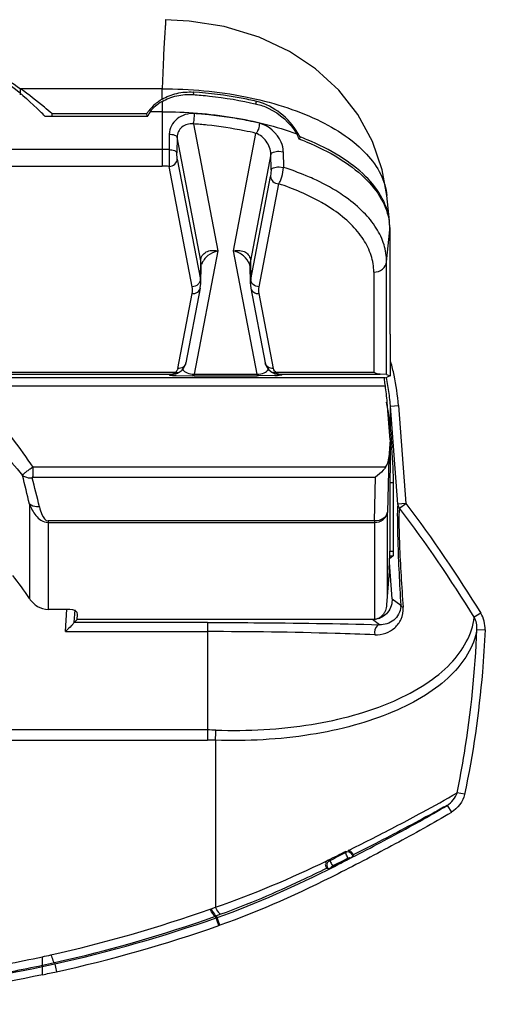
# Model space of a CAD drawing. Header units: inches. Extents: x 0 to 17, y 0 to 11.
# Tile 22 of 104: x 3.521 to 3.748, y 6.978 to 7.457. Entities that reach past the tile are written whole.
import ezdxf

# ---------------------------------------------------------------- set-up
doc = ezdxf.new("R2010")
doc.units = ezdxf.units.IN
doc.header["$LTSCALE"] = 0.935
doc.header["$MEASUREMENT"] = 0
doc.layers.add('1', color=7, linetype='CONTINUOUS')
doc.layers.add('2', color=7, linetype='CONTINUOUS')

msp = doc.modelspace()

# ---------------------------------------------------------------- linework, layer by layer
at = {"layer": '1', "color": 7, "linetype": 'Continuous'}
for p, q in [((3.5913530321, 7.438831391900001), (3.5906846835, 7.4233671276)), ((3.521909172, 7.420354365), (3.521909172, 7.423366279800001)), ((3.5906846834, 7.4233671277), (3.5219100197, 7.4233671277)), ((3.5906846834, 7.4182285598), (3.5906846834, 7.4233671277)), ((3.605822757, 7.421730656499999), (3.6060468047, 7.4205622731)), ((3.6059097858, 7.421724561), (3.605822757, 7.421730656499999)), ((3.6059091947, 7.4217224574), (3.605822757, 7.421730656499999)), ((3.6362774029, 7.415999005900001), (3.6365362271, 7.4172279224)), ((3.5906846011, 7.4171201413), (3.5906846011, 7.3856553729)), ((3.5337519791, 7.410032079), (3.5837017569, 7.410032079)), ((3.5371752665, 7.411249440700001), (3.5832506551, 7.411249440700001)), ((3.5834840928, 7.410032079), (3.5832506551, 7.411249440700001)), ((3.5906846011, 7.4121811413), (3.5848801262, 7.4121811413)), ((3.6259782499, 7.4089858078), (3.6133794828, 7.4106952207)), ((3.6059144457, 7.406250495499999), (3.6177574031, 7.3444908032)), ((3.5941735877, 7.4012832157), (3.5940956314, 7.393746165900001)), ((3.5979675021, 7.3997486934), (3.5978915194, 7.3922116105)), ((3.6094882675, 7.3396691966), (3.5979675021, 7.3997486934)), ((3.6253841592, 7.3444908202), (3.6363501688, 7.4016773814)), ((3.657724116, 7.3999490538), (3.6575134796, 7.3988506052)), ((3.5906846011, 7.3937728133), (3.5118037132, 7.3937728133)), ((3.5940956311, 7.3937461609), (3.5941616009, 7.3856259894)), ((3.5980800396, 7.3891638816), (3.5978915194, 7.3922116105)), ((3.5980800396, 7.3891638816), (3.6093051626, 7.330625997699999)), ((3.643594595, 7.3915120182), (3.633653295, 7.339669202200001)), ((3.6436537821, 7.3838873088), (3.643594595, 7.3915120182)), ((3.6475204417, 7.3929738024), (3.6496163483, 7.3927414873)), ((3.6496170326, 7.3927421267), (3.6496922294, 7.385111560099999)), ((3.5118037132, 7.3856553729), (3.5906846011, 7.3856553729)), ((3.6053867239, 7.3270881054), (3.5941616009, 7.3856259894)), ((3.6436537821, 7.3838873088), (3.6434346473, 7.3806799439)), ((3.6475716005, 7.385337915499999), (3.6496922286, 7.3851115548)), ((3.6338363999, 7.3306260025), (3.6434346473, 7.3806799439)), ((3.6473543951, 7.3771488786), (3.6377548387, 7.327088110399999)), ((3.7012334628, 7.359057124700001), (3.6999832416, 7.3714169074)), ((3.7014127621, 7.3558854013), (3.7012695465, 7.3586818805)), ((3.7014127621, 7.3558854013), (3.7014126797, 7.304019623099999)), ((3.6998490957, 7.339190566), (3.7014126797, 7.354668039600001)), ((3.6177574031, 7.3444908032), (3.6062707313, 7.284589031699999)), ((3.6368708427, 7.2845890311), (3.6253841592, 7.3444908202)), ((3.6093051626, 7.330625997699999), (3.6094882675, 7.3396691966)), ((3.6094826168, 7.3285373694), (3.6096658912, 7.3375887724)), ((3.6336587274, 7.3285480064), (3.6334757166, 7.3375865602)), ((3.633653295, 7.339669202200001), (3.6338363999, 7.3306260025)), ((3.6998490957, 7.2843611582), (3.6998490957, 7.339190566)), ((3.6935738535, 7.334210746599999), (3.6935738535, 7.2853827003)), ((3.6092532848, 7.3263749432), (3.6022841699, 7.290031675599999)), ((3.6094827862, 7.328545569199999), (3.6094843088, 7.3286461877)), ((3.6338882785, 7.3263749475), (3.6408574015, 7.290031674)), ((3.5984176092, 7.287363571), (3.6053867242, 7.3237068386)), ((3.637754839, 7.3237068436), (3.644723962, 7.2873635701)), ((3.701516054, 7.303977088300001), (3.7014126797, 7.304019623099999)), ((3.701516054, 7.303977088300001), (3.701516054, 7.283675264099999)), ((3.5969405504, 7.2853827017), (3.5076903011, 7.2853827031)), ((3.507690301, 7.2845397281), (3.595705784, 7.284539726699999)), ((3.5944434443, 7.284247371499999), (3.595705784, 7.284539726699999)), ((3.5944434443, 7.284247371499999), (3.5958647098, 7.284408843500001)), ((3.595705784, 7.284539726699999), (3.5965536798, 7.2849357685)), ((3.5958510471, 7.284542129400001), (3.595705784, 7.284539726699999)), ((3.5971703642, 7.2847112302), (3.5958647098, 7.284408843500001)), ((3.5967098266, 7.285092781), (3.5969412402, 7.2853825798)), ((3.5971703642, 7.2847112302), (3.5970028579, 7.2846747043)), ((3.5975819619, 7.2838693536), (3.6055219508, 7.2837467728)), ((3.5984176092, 7.287363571), (3.5981402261, 7.2865860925)), ((3.6062707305, 7.283746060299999), (3.6055219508, 7.2837467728)), ((3.6062707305, 7.283746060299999), (3.6062707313, 7.284589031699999)), ((3.6062707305, 7.283746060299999), (3.6368708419, 7.2837460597)), ((3.6062707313, 7.284589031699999), (3.6368708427, 7.2845890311)), ((3.6368708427, 7.2845890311), (3.6368708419, 7.2837460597)), ((3.6376196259, 7.283746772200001), (3.6368708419, 7.2837460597)), ((3.6455718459, 7.283869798), (3.6376196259, 7.283746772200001)), ((3.6455166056, 7.28515915), (3.644356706, 7.2853140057)), ((3.646201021, 7.285382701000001), (3.6455166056, 7.28515915)), ((3.6461390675, 7.2846746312), (3.6459712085, 7.284711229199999)), ((3.6459712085, 7.284711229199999), (3.6472768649, 7.2844088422)), ((3.6460452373, 7.28469532), (3.6461392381, 7.2846753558)), ((3.6462003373, 7.2853825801), (3.6465880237, 7.2849356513)), ((3.6935738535, 7.2853827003), (3.646201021, 7.285382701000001)), ((3.6465880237, 7.2849356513), (3.647005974, 7.2846491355)), ((3.647005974, 7.2846491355), (3.6472983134, 7.284554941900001)), ((3.6472768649, 7.2844088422), (3.6486981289, 7.284247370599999)), ((3.6474357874, 7.2845397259), (3.6472905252, 7.2845421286)), ((3.6474357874, 7.2845397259), (3.6966282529, 7.2845397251)), ((3.6474357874, 7.2845397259), (3.6486981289, 7.284247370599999)), ((3.6998490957, 7.2843611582), (3.6966282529, 7.2845397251)), ((3.6998490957, 7.2843611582), (3.701516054, 7.283675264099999)), ((3.701516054, 7.283675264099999), (3.7001234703, 7.283102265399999)), ((3.4463313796, 7.278866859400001), (3.6992232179, 7.2788668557)), ((3.6989482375, 7.2828032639), (3.4515417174, 7.2828032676)), ((3.701516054, 7.252599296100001), (3.7001234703, 7.270979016)), ((3.701516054, 7.252599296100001), (3.7008643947, 7.24399851)), ((3.701516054, 7.252599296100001), (3.701516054, 7.2370663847)), ((3.7008643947, 7.24399851), (3.7001935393, 7.217436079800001)), ((3.6992985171, 7.2392564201), (3.5278865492, 7.2392563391)), ((3.5278865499, 7.2392563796), (3.5279165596, 7.234494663)), ((3.5279165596, 7.234494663), (3.6944573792, 7.234494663)), ((3.6939182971, 7.2131497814), (3.6944573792, 7.234494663)), ((3.7014126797, 7.2330506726), (3.7014126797, 7.1985122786)), ((3.5262454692, 7.2213185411), (3.5262454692, 7.1754372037)), ((3.7001935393, 7.1772817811), (3.7001935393, 7.217436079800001)), ((3.5353306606, 7.2131497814), (3.5353306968, 7.170145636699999)), ((3.6939182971, 7.2131497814), (3.5353306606, 7.2131497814)), ((3.5353306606, 7.2124562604), (3.6939182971, 7.2124562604)), ((3.6939182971, 7.2131497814), (3.6939182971, 7.1652714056)), ((3.7009976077, 7.1886874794), (3.6998490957, 7.172395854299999)), ((3.5458801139, 7.170145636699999), (3.5353306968, 7.170145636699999)), ((3.5495000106, 7.16525971), (3.5496479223, 7.1677027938)), ((3.6935738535, 7.16525971), (3.5495000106, 7.16525971))]:
    msp.add_line(p, q, dxfattribs=at)
for points in [[(3.6999839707, 7.371417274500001), (3.6977528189, 7.3839791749), (3.6929803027, 7.3977467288), (3.6858634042, 7.4107991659), (3.6765776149, 7.4226834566), (3.6652564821, 7.4331223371), (3.6526145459, 7.441550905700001), (3.6378746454, 7.448461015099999), (3.6209108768, 7.453583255), (3.603887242, 7.4562888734), (3.5922784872, 7.4569005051)], [(3.6092532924, 7.3263749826), (3.6092890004, 7.3265690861), (3.6094306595, 7.3276243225), (3.6094824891, 7.3285373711)], [(3.6336588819, 7.3285466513), (3.6337087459, 7.327647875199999), (3.633844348, 7.3266162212), (3.6338882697, 7.3263749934)], [(3.5987852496, 7.2853141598), (3.5990594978, 7.2854682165), (3.6004234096, 7.286538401), (3.6014738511, 7.2879032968), (3.6021680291, 7.2895328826), (3.6022855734, 7.2900390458)], [(3.6408560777, 7.2900386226), (3.6409424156, 7.2896501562), (3.6416098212, 7.288003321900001), (3.6426370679, 7.286621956), (3.6439794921, 7.285530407), (3.6443562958, 7.2853141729)], [(3.5970026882, 7.284675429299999), (3.5970559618, 7.2846865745), (3.5972445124, 7.284729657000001), (3.5974394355, 7.284780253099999), (3.5976419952, 7.2848395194), (3.5978540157, 7.2849090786)], [(3.5978540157, 7.2849090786), (3.5980778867, 7.2849911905), (3.5983134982, 7.285087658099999), (3.5985584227, 7.2851994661), (3.5987848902, 7.2853139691)], [(3.6443566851, 7.2853139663), (3.6444561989, 7.2852622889), (3.6447148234, 7.285137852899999), (3.644964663, 7.285030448), (3.6452034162, 7.2849388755), (3.6454292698, 7.284861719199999), (3.6456434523, 7.2847967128), (3.6458482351, 7.284741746), (3.6460452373, 7.28469532)]]:
    msp.add_lwpolyline(points, dxfattribs=at)
for centre, radius, start, end in [((3.6042302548, 7.395632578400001), 0.0263450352, 120.9413452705, 122.3344831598), ((3.6307524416, 7.392420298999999), 0.0254730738, 75.9087079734, 76.8762576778), ((3.6003889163, 7.3999537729), 0.0205258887, 141.7912334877, 146.6114966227), ((3.4068619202, 7.2851094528), 0.1780638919, 44.55235257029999, 45.53101349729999), ((3.6674401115, 7.4112977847), 0.1302648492, 180.0212636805, 180.5567238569), ((3.5911178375, 7.19759017), 0.2142646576, 84.0363271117, 85.8904651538), ((3.5911032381, 7.200094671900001), 0.2066871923, 84.0365214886, 85.8906613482), ((3.6276659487, 7.387835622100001), 0.0316323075, 20.4562665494, 25.4917163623), ((3.6290934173, 7.38548635), 0.032076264, 26.800474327, 30.4635103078), ((3.6103142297, 7.274071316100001), 0.1333713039, 67.75725772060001, 69.37080486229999), ((3.6105573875, 7.2759268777), 0.1326883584, 67.5378221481, 69.1777486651), ((3.5906846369, 7.175462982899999), 0.2183098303, 89.5523166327, 90.0000093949), ((3.5906856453, 7.1755828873), 0.2181899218, 89.10451526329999, 89.5523354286), ((3.5906849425, 7.179961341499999), 0.2056940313, 89.03153562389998, 90.00009509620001), ((3.6734030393, 7.3546455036), 0.028010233, 2.4227685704, 8.1602278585), ((3.6737809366, 7.3546675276), 0.0276317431, 0.0010617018, 2.4102659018), ((3.5996324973, 7.3377818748), 0.010035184, 358.8974357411, 10.8402234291), ((3.6265106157, 7.3355289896), 0.0071692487, 13.0613629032, 19.3803942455), ((3.6435117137, 7.3377818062), 0.0100375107, 169.1609960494, 181.0954906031), ((3.5994403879, 7.3287299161), 0.0100448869, 3.665504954, 10.867800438), ((3.5996130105, 7.3287448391), 0.0098716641, 359.4289678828, 3.6431220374), ((3.6436520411, 7.3287407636), 0.0099950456, 169.1278969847, 181.105050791), ((3.5956647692, 7.2911915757), 0.0066520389, 271.6057136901, 279.8039439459), ((3.6002388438, 7.359792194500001), 0.0759693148, 267.0773017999, 267.9957806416), ((3.5950348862, 7.2865976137), 0.0022513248, 312.4248150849, 314.7134725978), ((3.5948701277, 7.2867631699), 0.0024848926, 314.7273991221, 317.7615370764), ((3.5956580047, 7.291235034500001), 0.0066960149, 279.7976606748, 281.5845439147), ((3.5982249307, 7.2881017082), 0.0030070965, 244.7152985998, 250.2194834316), ((3.5981465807, 7.287887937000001), 0.0027794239, 250.2479950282, 253.3234777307), ((3.6475570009, 7.2879329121), 0.0028896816, 191.3630920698, 208.0212122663), ((3.6429218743, 7.3593700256), 0.0755467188, 272.010191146, 272.9321169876), ((3.6474835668, 7.2912350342), 0.006696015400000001, 258.4185413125, 260.1993719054), ((3.6474768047, 7.2911916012), 0.0066520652, 260.1930864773, 268.3942755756), ((3.6474810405, 7.2855772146), 0.0010384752, 259.8656410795, 267.5024619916), ((2.521675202, 6.9869790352), 1.031535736, 13.1311475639, 13.9314868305), ((2.5396638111, 6.982371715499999), 1.0195170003, 13.4808989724, 14.2986223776), ((3.3546950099, 7.0605882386), 0.2064465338, 33.8013690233, 37.6492262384), ((3.6935746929, 7.170337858), 0.00507815, 269.9905294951, 273.8798291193)]:
    msp.add_arc(centre, radius, start, end, dxfattribs=at)
for centre, major_axis, ratio, start_param, end_param in [((3.6051696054, 7.403315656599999), (0.0237270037, 0.0008820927), 0.7463459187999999, 2.1994343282, 2.5682083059), ((3.6055301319, 7.4014355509), (0.0237141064, -0.0009948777), 0.9052662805, 2.6642889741, 2.7763717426), ((3.6216829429, 7.283349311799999), (0.0787401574, -1.2e-09), 0.0359984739, -0.1938531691, -0.0872664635), ((3.6216829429, 7.2630547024), (1e-10, 0.09092130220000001), 0.8660254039, -1.4835298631, -1.3959972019), ((3.6945951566, 7.244711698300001), (0.0002104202, 0.008331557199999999), 0.7558256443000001, -2.2654340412, -1.6373997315), ((3.702790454, 7.246688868), (0.0011954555, 0.0157479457), 0.0434941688, -4.0517291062, -3.6618897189), ((3.7000349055, 7.1848740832), (0.0011954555, 0.0157479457), 0.0434941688, -1.2703194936, -0.5202970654), ((3.7012950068, 7.190638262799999), (0.0002988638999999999, 0.0039369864), 0.0434941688, -4.411912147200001, -4.190678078), ((3.5457026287, 7.167685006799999), (0.003946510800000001, 0.0001804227), 0.6218167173, -0.0661609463, 1.4974066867)]:
    msp.add_ellipse(centre, major_axis=major_axis, ratio=ratio, start_param=start_param, end_param=end_param, dxfattribs=at)
for points, knots in [([(3.2539174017, 7.410032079), (3.262670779, 7.4189179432), (3.2822952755, 7.4350247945), (3.3161460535, 7.452956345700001), (3.353337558, 7.464111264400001), (3.3922388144, 7.4681251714), (3.4312066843, 7.464707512), (3.4685963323, 7.4541303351), (3.5027658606, 7.436722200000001), (3.5226824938, 7.4209281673), (3.5315986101, 7.4121811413)], [0, 0, 0, 0, 0.1220845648, 0.2464549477, 0.3726220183, 0.4997740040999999, 0.6269611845, 0.7532290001, 0.8777478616, 1, 1, 1, 1]), ([(3.5922782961, 7.4569435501), (3.5923050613, 7.4569348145), (3.5922930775, 7.4567930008), (3.5923324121, 7.4565995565), (3.5923329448, 7.456207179), (3.5923596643, 7.4554322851), (3.5923172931, 7.4540814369), (3.5921209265, 7.4520632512), (3.5919465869, 7.4494859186), (3.5917490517, 7.446382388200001), (3.591549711, 7.442771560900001), (3.5914194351, 7.4401981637), (3.5913530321, 7.438831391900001)], [0, 0, 0, 0, 0.0046543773, 0.017234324, 0.0378199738, 0.0663861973, 0.1472662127, 0.2595940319, 0.4022090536, 0.5740276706, 0.7737864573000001, 1, 1, 1, 1]), ([(3.5044775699, 7.4338482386), (3.5059855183, 7.4330901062), (3.511990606, 7.4299332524), (3.5177585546, 7.426322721), (3.5219100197, 7.4233671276)], [0, 0, 0, 0, 0.2487952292, 1, 1, 1, 1]), ([(3.5371752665, 7.411249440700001), (3.5359679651, 7.412317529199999), (3.5310428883, 7.4165575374), (3.5258907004, 7.4205330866), (3.5219100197, 7.4233671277)], [0, 0, 0, 0, 0.2480527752, 1, 1, 1, 1]), ([(3.5906846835, 7.423367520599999), (3.6042498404, 7.4233606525), (3.6242623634, 7.4215710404), (3.6492896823, 7.4152298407), (3.6656521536, 7.4089610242), (3.6793976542, 7.4012427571), (3.6900853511, 7.3923151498), (3.6973358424, 7.3823850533), (3.6996254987, 7.374974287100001), (3.6999840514, 7.3714164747)], [0, 0, 0, 0, 0.31417411, 0.4613584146, 0.5970267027, 0.7188119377, 0.8248841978, 0.9171823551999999, 1, 1, 1, 1]), ([(3.5901393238, 7.4178925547), (3.5895681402, 7.417530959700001), (3.5873990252, 7.416038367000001), (3.5854701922, 7.4141875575), (3.5842604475, 7.4126496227)], [0, 0, 0, 0, 0.2567746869, 1, 1, 1, 1]), ([(3.5906642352, 7.4182166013), (3.5928841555, 7.419547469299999), (3.5978497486, 7.4215258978), (3.6031699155, 7.421915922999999), (3.6058227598, 7.4217306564)], [0, 0, 0, 0, 0.4932336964, 1, 1, 1, 1]), ([(3.5906846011, 7.4171201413), (3.5928778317, 7.418417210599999), (3.5978385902, 7.4203305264), (3.603128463, 7.4207023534), (3.6057945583, 7.4205139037)], [0, 0, 0, 0, 0.4880593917, 1, 1, 1, 1]), ([(3.605794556, 7.420513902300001), (3.6084394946, 7.420326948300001), (3.6187695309, 7.419399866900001), (3.629035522, 7.417699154), (3.6365524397, 7.415941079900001)], [0, 0, 0, 0, 0.2556608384, 1, 1, 1, 1]), ([(3.6365362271, 7.4172279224), (3.6340844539, 7.4177928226), (3.6239751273, 7.419896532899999), (3.6136988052, 7.4211774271), (3.6059097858, 7.421724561)], [0, 0, 0, 0, 0.2436996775, 1, 1, 1, 1]), ([(3.6365524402, 7.4159412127), (3.6385268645, 7.4154741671), (3.6463234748, 7.412662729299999), (3.6529789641, 7.406769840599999), (3.6562187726, 7.4014495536)], [0, 0, 0, 0, 0.245689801, 1, 1, 1, 1]), ([(3.6567416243, 7.401748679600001), (3.6545480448, 7.4054807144), (3.6487959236, 7.4120332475), (3.6410105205, 7.416108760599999), (3.6369543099, 7.4171268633)], [0, 0, 0, 0, 0.508631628, 1, 1, 1, 1]), ([(3.5906846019, 7.412182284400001), (3.6022115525, 7.412162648), (3.6244608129, 7.4104846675), (3.6461760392, 7.405127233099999), (3.6562198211, 7.4014686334)], [0, 0, 0, 0, 0.5188506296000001, 1, 1, 1, 1]), ([(3.6064727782, 7.4113039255), (3.6049547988, 7.4114062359), (3.6018872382, 7.4110468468), (3.597880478, 7.4089099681), (3.5949756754, 7.4055578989), (3.5941809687, 7.402687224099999), (3.5941735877, 7.4012832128)], [0, 0, 0, 0, 0.2601155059, 0.513750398, 0.7599549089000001, 1, 1, 1, 1]), ([(3.6059144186, 7.4062504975), (3.6061212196, 7.4069694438), (3.6063363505, 7.408663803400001), (3.6064597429, 7.4103550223), (3.6064727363, 7.4113039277)], [0, 0, 0, 0, 0.4408115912, 1, 1, 1, 1]), ([(3.6380246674, 7.406563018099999), (3.6370409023, 7.4067951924), (3.6330461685, 7.4077021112), (3.6290211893, 7.4084750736), (3.6259782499, 7.4089858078)], [0, 0, 0, 0, 0.2467574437, 1, 1, 1, 1]), ([(3.6059144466, 7.406250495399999), (3.6049019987, 7.406381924), (3.6028681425, 7.406252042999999), (3.6002285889, 7.4048737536), (3.5984098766, 7.402601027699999), (3.597972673, 7.4006986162), (3.5979675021, 7.3997486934)], [0, 0, 0, 0, 0.265356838, 0.5124845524, 0.7530985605, 1, 1, 1, 1]), ([(3.6363501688, 7.4016773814), (3.6344384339, 7.4021285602), (3.6265838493, 7.4038403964), (3.6186178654, 7.405031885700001), (3.6125769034, 7.4056633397)], [0, 0, 0, 0, 0.2443670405, 1, 1, 1, 1]), ([(3.6380242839, 7.4065631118), (3.6379852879, 7.4056176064), (3.6376261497, 7.4039062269), (3.6368960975, 7.4022556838), (3.6363501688, 7.4016773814)], [0, 0, 0, 0, 0.5433592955, 1, 1, 1, 1]), ([(3.6496163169, 7.392744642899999), (3.6496341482, 7.3943131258), (3.6480085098, 7.400470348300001), (3.6425636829, 7.4054535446), (3.6380246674, 7.406563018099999)], [0, 0, 0, 0, 0.2513262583, 1, 1, 1, 1]), ([(3.5941735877, 7.4012832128), (3.595043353, 7.401264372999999), (3.5963802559, 7.4011035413), (3.5978466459, 7.400276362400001), (3.5979675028, 7.399748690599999)], [0, 0, 0, 0, 0.6164291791, 1, 1, 1, 1]), ([(3.643594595, 7.3915120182), (3.6435885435, 7.3937434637), (3.6418851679, 7.3980628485), (3.638335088, 7.4009782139), (3.6363501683, 7.4016773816)], [0, 0, 0, 0, 0.5146446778, 1, 1, 1, 1]), ([(3.7012711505, 7.358681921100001), (3.7008730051, 7.3626139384), (3.6981545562, 7.370861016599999), (3.6895341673, 7.3816939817), (3.6769137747, 7.3912389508), (3.6668033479, 7.3962532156), (3.6612540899, 7.3985484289)], [0, 0, 0, 0, 0.2010438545, 0.4288528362, 0.6945171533, 1, 1, 1, 1]), ([(3.5940956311, 7.3937461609), (3.5949657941, 7.3937274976), (3.5963032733, 7.3935668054), (3.5977706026, 7.392739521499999), (3.5978915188, 7.392211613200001)], [0, 0, 0, 0, 0.6164297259, 1, 1, 1, 1]), ([(3.6607994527, 7.397518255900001), (3.6662771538, 7.3952772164), (3.6762817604, 7.390380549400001), (3.6888547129, 7.3810847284), (3.6975970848, 7.3705468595), (3.7005751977, 7.3624927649), (3.7011296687, 7.3586213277)], [0, 0, 0, 0, 0.3044743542, 0.570247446, 0.7988001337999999, 1, 1, 1, 1]), ([(3.5941616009, 7.3856259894), (3.5951479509, 7.3856732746), (3.5970759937, 7.386378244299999), (3.598062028, 7.3882652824), (3.5980800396, 7.3891638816)], [0, 0, 0, 0, 0.5235129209, 1, 1, 1, 1]), ([(3.6435949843, 7.3915121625), (3.6437226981, 7.3920440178), (3.6452723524, 7.392825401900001), (3.6466255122, 7.3929684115), (3.647520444, 7.3929740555)], [0, 0, 0, 0, 0.3793364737, 1, 1, 1, 1]), ([(3.6436539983, 7.383887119), (3.6437085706, 7.384087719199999), (3.6440814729, 7.384508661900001), (3.6453637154, 7.3851888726), (3.6466480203, 7.3853356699), (3.6475716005, 7.385337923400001)], [0, 0, 0, 0, 0.1434668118, 0.3626292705, 1, 1, 1, 1]), ([(3.6473543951, 7.3771488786), (3.647705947, 7.3775837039), (3.6483290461, 7.378701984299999), (3.6492763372, 7.3813372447), (3.6496370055, 7.383579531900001), (3.6496922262, 7.3851116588)], [0, 0, 0, 0, 0.1998301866, 0.4521011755, 1, 1, 1, 1]), ([(3.6641070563, 7.379582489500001), (3.6629718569, 7.380098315), (3.6582511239, 7.382152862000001), (3.6534063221, 7.383918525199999), (3.6496922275, 7.385111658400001)], [0, 0, 0, 0, 0.242213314, 1, 1, 1, 1]), ([(3.6434361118, 7.3806867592), (3.6434637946, 7.379788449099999), (3.6444346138, 7.3779009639), (3.6463680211, 7.377196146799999), (3.6473543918, 7.377148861)], [0, 0, 0, 0, 0.4764698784, 1, 1, 1, 1]), ([(3.6802387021, 7.3704031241), (3.679048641, 7.371256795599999), (3.6739127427, 7.374720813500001), (3.6684114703, 7.377626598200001), (3.6641070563, 7.379582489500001)], [0, 0, 0, 0, 0.2365078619, 1, 1, 1, 1]), ([(3.6740177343, 7.364384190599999), (3.6721472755, 7.3656757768), (3.6637653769, 7.370912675), (3.6545718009, 7.3747674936), (3.6473543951, 7.3771488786)], [0, 0, 0, 0, 0.2302257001, 1, 1, 1, 1]), ([(3.6998490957, 7.3391905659), (3.6998490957, 7.3419806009), (3.6989353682, 7.347774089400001), (3.6949761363, 7.3560256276), (3.6886235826, 7.3637731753), (3.6832323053, 7.3682557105), (3.6802387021, 7.3704031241)], [0, 0, 0, 0, 0.2190927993, 0.452419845, 0.7106942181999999, 1, 1, 1, 1]), ([(3.6935738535, 7.334210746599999), (3.6935738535, 7.3369194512), (3.6926567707, 7.342555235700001), (3.6886949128, 7.3505522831), (3.6823558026, 7.3580305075), (3.6769937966, 7.362329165), (3.6740177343, 7.364384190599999)], [0, 0, 0, 0, 0.2177819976, 0.4504935, 0.7092193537, 1, 1, 1, 1]), ([(3.6094882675, 7.3396691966), (3.6095073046, 7.3405604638), (3.6100116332, 7.3423583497), (3.6121253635, 7.3441839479), (3.614869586, 7.344876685), (3.6167965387, 7.344717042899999), (3.6177574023, 7.344490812)], [0, 0, 0, 0, 0.2439821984, 0.4802451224, 0.729835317, 1, 1, 1, 1]), ([(3.6177574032, 7.3444908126), (3.6160481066, 7.344088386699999), (3.6127746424, 7.3425182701), (3.610453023, 7.3395948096), (3.6098688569, 7.3379286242)], [0, 0, 0, 0, 0.4986380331, 1, 1, 1, 1]), ([(3.6253841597, 7.3444908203), (3.6264038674, 7.344722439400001), (3.6284122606, 7.344875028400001), (3.6312047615, 7.344095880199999), (3.6331770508, 7.3422128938), (3.6336350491, 7.3405058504), (3.6336532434, 7.3396690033)], [0, 0, 0, 0, 0.2862422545, 0.541189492, 0.7708695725, 1, 1, 1, 1]), ([(3.6332736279, 7.3379080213), (3.6327104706, 7.3395142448), (3.630440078, 7.342457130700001), (3.6271641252, 7.3440865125), (3.6253841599, 7.34449082)], [0, 0, 0, 0, 0.4825340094, 1, 1, 1, 1]), ([(3.6935738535, 7.334210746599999), (3.6950706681, 7.334210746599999), (3.6980471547, 7.335089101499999), (3.6997123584, 7.3378370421), (3.6998490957, 7.339190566)], [0, 0, 0, 0, 0.5238695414, 1, 1, 1, 1]), ([(3.6093051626, 7.330625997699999), (3.609287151, 7.3297273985), (3.6083011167, 7.3278403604), (3.6063730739, 7.3271353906), (3.6053867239, 7.3270881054)], [0, 0, 0, 0, 0.4764870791, 1, 1, 1, 1]), ([(3.6053867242, 7.3237068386), (3.6062487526, 7.323665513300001), (3.6080058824, 7.3240572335), (3.609097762, 7.3255767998), (3.6092515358, 7.326367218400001)], [0, 0, 0, 0, 0.5173176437, 1, 1, 1, 1]), ([(3.6377548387, 7.327088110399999), (3.6367684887, 7.327135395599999), (3.6348404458, 7.3278403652), (3.6338544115, 7.329727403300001), (3.6338363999, 7.3306260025)], [0, 0, 0, 0, 0.5235129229, 1, 1, 1, 1]), ([(3.6338898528, 7.3263681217), (3.6340434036, 7.325577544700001), (3.6351351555, 7.324057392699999), (3.6368926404, 7.3236655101), (3.637754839, 7.3237068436)], [0, 0, 0, 0, 0.4826680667, 1, 1, 1, 1]), ([(3.6022839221, 7.290031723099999), (3.6021320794, 7.2892399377), (3.6010413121, 7.2877153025), (3.5992811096, 7.2873221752), (3.5984176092, 7.287363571)], [0, 0, 0, 0, 0.4825587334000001, 1, 1, 1, 1]), ([(3.644723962, 7.2873635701), (3.6438606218, 7.287322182), (3.6421007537, 7.2877151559), (3.6410098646, 7.2892392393), (3.6408578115, 7.2900308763)], [0, 0, 0, 0, 0.5174278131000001, 1, 1, 1, 1]), ([(3.5944434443, 7.284247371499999), (3.594383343, 7.2842322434), (3.594164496, 7.2841471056), (3.5947481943, 7.2840312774), (3.5952626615, 7.2839945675), (3.5959646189, 7.2839423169), (3.5963652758, 7.283921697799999)], [0, 0, 0, 0, 0.0809482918, 0.1837424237, 0.4760008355, 1, 1, 1, 1]), ([(3.5981402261, 7.2865860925), (3.5980806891, 7.286474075), (3.5977813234, 7.2859876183), (3.5973314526, 7.2855929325), (3.5969405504, 7.2853827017)], [0, 0, 0, 0, 0.2222803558, 1, 1, 1, 1]), ([(3.5987848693, 7.2853140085), (3.5986839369, 7.2852606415), (3.5982278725, 7.2850797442), (3.597706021, 7.2851185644), (3.5973489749, 7.2852254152)], [0, 0, 0, 0, 0.2345060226, 1, 1, 1, 1]), ([(3.6007512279, 7.286970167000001), (3.6011629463, 7.286149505), (3.6029700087, 7.2847552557), (3.6051059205, 7.2845453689), (3.6062706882, 7.2845893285)], [0, 0, 0, 0, 0.4406243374, 1, 1, 1, 1]), ([(3.6368708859, 7.2845893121), (3.6380345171, 7.2845453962), (3.6401682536, 7.2847550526), (3.6419748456, 7.2861455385), (3.6423877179, 7.2869648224)], [0, 0, 0, 0, 0.5593264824, 1, 1, 1, 1]), ([(3.646201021, 7.285382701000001), (3.6460577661, 7.2854602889), (3.6455796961, 7.285768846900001), (3.6451964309, 7.286218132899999), (3.6450060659, 7.286575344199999)], [0, 0, 0, 0, 0.2869834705, 1, 1, 1, 1]), ([(3.6486981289, 7.284247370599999), (3.6487582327, 7.284232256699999), (3.6489767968, 7.284147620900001), (3.6483962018, 7.2840313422), (3.6478836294, 7.2839951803), (3.6471851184, 7.283942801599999), (3.6467862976, 7.283922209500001)], [0, 0, 0, 0, 0.0812968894, 0.1839676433, 0.4761415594, 1, 1, 1, 1]), ([(3.6966277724, 7.2845397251), (3.6963800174, 7.284544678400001), (3.6953205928, 7.284646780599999), (3.6943013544, 7.2850189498), (3.6935738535, 7.2853827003)], [0, 0, 0, 0, 0.2335189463, 1, 1, 1, 1]), ([(3.699223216, 7.2788668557), (3.6991477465, 7.2793603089), (3.6990156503, 7.280280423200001), (3.698879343, 7.2814700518), (3.6988380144, 7.2822923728), (3.6988669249, 7.2826616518), (3.698913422, 7.2827968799), (3.6989482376, 7.2828032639)], [0, 0, 0, 0, 0.3763194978, 0.6973660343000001, 0.9142502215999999, 0.9733163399, 1, 1, 1, 1]), ([(3.4989423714, 7.273751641), (3.5017840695, 7.271286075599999), (3.5126545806, 7.2608515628), (3.5215869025, 7.2486108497), (3.5278865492, 7.2392563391)], [0, 0, 0, 0, 0.2501443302, 1, 1, 1, 1]), ([(3.4922958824, 7.265513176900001), (3.4951052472, 7.2632776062), (3.5060932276, 7.2540758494), (3.5161546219, 7.2437301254), (3.5228613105, 7.235338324)], [0, 0, 0, 0, 0.2504951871, 1, 1, 1, 1]), ([(3.5278865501, 7.2392563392), (3.5272923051, 7.2389120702), (3.5262119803, 7.238166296), (3.5249172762, 7.237265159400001), (3.524032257, 7.2365766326), (3.5235163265, 7.236133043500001), (3.5231611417, 7.2357856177), (3.5229690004, 7.235523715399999), (3.5228688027, 7.2354052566), (3.5228600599, 7.2353373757)], [0, 0, 0, 0, 0.3213153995, 0.613190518, 0.7383897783, 0.8452655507, 0.9324631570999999, 0.9679784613, 1, 1, 1, 1]), ([(3.5228600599, 7.2353373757), (3.5231610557, 7.235101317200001), (3.5245987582, 7.2342689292), (3.526337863, 7.234043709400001), (3.5275976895, 7.2341676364)], [0, 0, 0, 0, 0.2320518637, 1, 1, 1, 1]), ([(3.6992985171, 7.2392564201), (3.6989650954, 7.2387554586), (3.69758792, 7.2369453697), (3.6958619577, 7.235399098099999), (3.6944573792, 7.234494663)], [0, 0, 0, 0, 0.2648239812, 1, 1, 1, 1]), ([(3.5279165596, 7.234494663), (3.5278112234, 7.234494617), (3.5275851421, 7.2344652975), (3.5275655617, 7.2342354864), (3.5275976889, 7.234167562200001)], [0, 0, 0, 0, 0.5836608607, 1, 1, 1, 1]), ([(3.5262454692, 7.2213185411), (3.5266328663, 7.2203516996), (3.527518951, 7.218430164), (3.5292996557, 7.215709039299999), (3.5317614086, 7.2133047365), (3.5341131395, 7.2124362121), (3.5353306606, 7.2124562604)], [0, 0, 0, 0, 0.2339768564, 0.4741290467, 0.7264594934, 1, 1, 1, 1]), ([(3.5310909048, 7.2200426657), (3.5306395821, 7.219996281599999), (3.5289520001, 7.219960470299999), (3.5271914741, 7.220517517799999), (3.5262454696, 7.2213185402)], [0, 0, 0, 0, 0.2679413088, 1, 1, 1, 1]), ([(3.5310909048, 7.2200426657), (3.5314014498, 7.2187565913), (3.5320906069, 7.216293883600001), (3.5338868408, 7.2132308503), (3.5353306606, 7.2131497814)], [0, 0, 0, 0, 0.4777804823, 1, 1, 1, 1]), ([(3.6939182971, 7.2124562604), (3.695414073, 7.2124562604), (3.6983904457, 7.213333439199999), (3.7000566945, 7.2160814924), (3.7001935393, 7.217436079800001)], [0, 0, 0, 0, 0.5235004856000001, 1, 1, 1, 1]), ([(3.7001935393, 7.217436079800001), (3.7001257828, 7.216840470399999), (3.6996521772, 7.2156166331), (3.697635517, 7.2136896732), (3.6953937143, 7.2131338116), (3.6939182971, 7.2131497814)], [0, 0, 0, 0, 0.2194635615, 0.4598068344, 1, 1, 1, 1]), ([(3.5262461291, 7.175437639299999), (3.5272521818, 7.1739346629), (3.5298584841, 7.1712537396), (3.5335253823, 7.170145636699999), (3.5353306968, 7.170145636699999)], [0, 0, 0, 0, 0.5004563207, 1, 1, 1, 1]), ([(3.6998492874, 7.1723958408), (3.699832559, 7.1721581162), (3.6997573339, 7.171461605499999), (3.6995023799, 7.1703101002), (3.6990841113, 7.1692340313), (3.698639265, 7.168409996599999), (3.6982558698, 7.1678292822), (3.6978214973, 7.1672869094), (3.6971655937, 7.1666170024), (3.6964192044, 7.1660639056), (3.69557756, 7.1656498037), (3.6949227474, 7.1654250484), (3.6943571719, 7.1653115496), (3.6940223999, 7.1652784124), (3.6939183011, 7.1652713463)], [0, 0, 0, 0, 0.0713170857, 0.2093980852, 0.3474790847, 0.4165195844, 0.4855600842, 0.5546005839, 0.6236410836, 0.7617220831, 0.8307625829, 0.8998030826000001, 0.9688435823, 1, 1, 1, 1])]:
    msp.add_open_spline(points, degree=3, knots=knots, dxfattribs=at)
for points in [[(3.6053868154, 7.323706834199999), (3.6055990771, 7.3248137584), (3.605599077, 7.325981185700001), (3.6053868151, 7.3270881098)], [(3.6377547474, 7.3270881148), (3.6375424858, 7.325981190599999), (3.6375424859, 7.324813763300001), (3.6377547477, 7.3237068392)]]:
    msp.add_open_spline(points, degree=3, dxfattribs=at)
at = {"layer": '2', "color": 7, "linetype": 'Continuous'}
for p, q in [((3.7016922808, 7.2689635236), (3.7056143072, 7.2692606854)), ((3.705294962, 7.2214143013), (3.7016922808, 7.2689635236)), ((3.7016922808, 7.257499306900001), (3.7016922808, 7.2689635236)), ((3.7056143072, 7.2692606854), (3.7092169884, 7.221711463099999)), ((3.7016922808, 7.257499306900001), (3.702339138, 7.248961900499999)), ((3.702339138, 7.248961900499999), (3.701516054, 7.248961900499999)), ((3.7014126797, 7.2319141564), (3.7032002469, 7.2319141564)), ((3.7032002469, 7.1982966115), (3.7032002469, 7.2319141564)), ((3.7092169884, 7.221711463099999), (3.705294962, 7.2214143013)), ((3.7061289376, 7.219355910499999), (3.7092169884, 7.221711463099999)), ((3.7032002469, 7.1982966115), (3.7014126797, 7.1982966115)), ((3.7024849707, 7.1753705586), (3.7012410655, 7.193015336)), ((3.7030389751, 7.1961963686), (3.70131205, 7.1947290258)), ((3.7014126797, 7.1961963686), (3.7030389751, 7.1961963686)), ((3.7024849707, 7.1753705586), (3.7067027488, 7.172195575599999)), ((3.5437071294, 7.15935891), (3.5443657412, 7.1702373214)), ((3.5482647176, 7.170001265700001), (3.5478860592, 7.1637468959)), ((3.7455952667, 7.1683544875), (3.7424504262, 7.1663953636)), ((3.5495000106, 7.16525971), (3.5479047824, 7.1637644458)), ((3.6127319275, 7.1637644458), (3.5479047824, 7.1637644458)), ((3.6127319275, 7.1637644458), (3.6127319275, 7.1066356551)), ((3.6963922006, 7.1627150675), (3.6930117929, 7.16525971)), ((3.5437071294, 7.15935891), (3.5442070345, 7.1598299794)), ((3.5437071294, 7.15935891), (3.6127319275, 7.15935891)), ((3.74374747, 7.160354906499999), (3.7476696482, 7.160184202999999)), ((3.6127319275, 7.1115145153), (3.5096566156, 7.1115145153)), ((3.5130388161, 7.1066356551), (3.6127319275, 7.1066356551)), ((3.6166689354, 7.1065609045), (3.6166689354, 7.025346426)), ((3.7377106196, 7.080225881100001), (3.7340866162, 7.0809950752)), ((3.7292517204, 7.0748550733), (3.7312940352, 7.0714899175)), ((3.681104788, 7.052858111), (3.6822888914, 7.0534428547)), ((3.6942883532, 7.0562133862), (3.6836058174, 7.0507170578)), ((3.6809189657, 7.0521915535), (3.6799077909, 7.0519368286)), ((3.6801254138, 7.0526104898), (3.6799078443, 7.051936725)), ((3.68097487, 7.049175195), (3.6820042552, 7.0494354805)), ((3.68097487, 7.049175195), (3.6811971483, 7.0486710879)), ((3.6821221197, 7.0526506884), (3.6811767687, 7.052859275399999)), ((3.6821232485, 7.0491642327), (3.6813096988, 7.0487330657)), ((3.6820042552, 7.0494354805), (3.6825397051, 7.049398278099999)), ((3.6833716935, 7.0499898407), (3.6825400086, 7.049399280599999)), ((3.6832829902, 7.0514905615), (3.6830943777, 7.0509069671)), ((3.6830949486, 7.0509056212), (3.6833713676, 7.0499902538)), ((3.6836059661, 7.0507167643), (3.6832829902, 7.0514905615)), ((3.6836059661, 7.0507167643), (3.683371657, 7.04998991)), ((3.6709974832, 7.0447580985), (3.6703165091, 7.044982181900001)), ((3.6703165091, 7.044982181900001), (3.6707479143, 7.044267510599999)), ((3.6707479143, 7.044267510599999), (3.6715743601, 7.0439942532)), ((3.6707492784, 7.0457576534), (3.6709975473, 7.044758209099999)), ((3.6715744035, 7.0439943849), (3.6709979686, 7.0447573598)), ((3.6720444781, 7.0479394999), (3.6713067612, 7.0481820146)), ((3.6725423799, 7.044317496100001), (3.6715744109, 7.043994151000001)), ((3.6739220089, 7.0449726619), (3.6725423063, 7.0443176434)), ((3.6739220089, 7.0449726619), (3.6736458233, 7.0454493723)), ((3.6140916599, 7.0244229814), (3.6146131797, 7.0246080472)), ((3.6146131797, 7.0246080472), (3.6166689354, 7.025346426)), ((3.6193315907, 7.0218677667), (3.6166961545, 7.0209303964)), ((3.6182820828, 7.0164063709), (3.6166961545, 7.0209303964)), ((3.616979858, 7.020121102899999), (3.617508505, 7.020306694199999)), ((3.6188140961, 7.016593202), (3.6172234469, 7.0211174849)), ((3.6182819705, 7.0164066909), (3.6188141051, 7.0165931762)), ((3.5325007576, 6.997118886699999), (3.5325006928, 7.0012346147)), ((3.5325006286, 6.9964854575), (3.5325006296, 6.9971195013)), ((3.5325006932, 6.992462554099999), (3.5325006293, 6.9964854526)), ((3.5383698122, 6.998400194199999), (3.539354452, 6.993937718))]:
    msp.add_line(p, q, dxfattribs=at)
for points in [[(3.7024849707, 7.1753705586), (3.7024986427, 7.1751339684), (3.7025063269, 7.1748969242), (3.7025050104, 7.1746594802)], [(3.7067066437, 7.1714988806), (3.7067117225, 7.171729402), (3.7067104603, 7.1719617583), (3.7067027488, 7.172195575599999)], [(3.5479047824, 7.1637644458), (3.5478983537, 7.1637551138), (3.5478914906, 7.163738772), (3.5478860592, 7.1637468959)], [(3.6708438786, 7.047879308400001), (3.6709887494, 7.047991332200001), (3.6711442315, 7.0480930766), (3.6713107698, 7.0481841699)]]:
    msp.add_lwpolyline(points, dxfattribs=at)
for centre, radius, start, end in [((3.5943149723, 7.2612655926), 0.1114945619, 11.7979915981, 15.1864725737), ((3.5946496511, 7.2610412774), 0.1073317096, 9.656084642, 11.7992000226), ((3.5937782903, 7.260897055), 0.1082149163, 5.4453328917, 9.653978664), ((3.5934743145, 7.260864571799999), 0.108520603, 4.2799946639, 5.447175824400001), ((3.6930346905, 7.1747373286), 0.0094714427, 287.7772127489, 292.2511736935), ((3.612730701, 6.9938580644), 0.1176564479, 87.9809074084, 89.9994027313), ((3.295129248, 7.1226497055), 0.3219419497, 357.1354994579, 358.0048741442), ((3.6127305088, 7.002845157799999), 0.1037905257, 87.82533712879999, 89.9992168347), ((3.183416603, 8.0619616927), 1.1251594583, 296.3196863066, 296.9484432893), ((3.1941966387, 8.0093062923), 1.0730301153, 296.4004288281, 296.9270787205), ((3.2791459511, 7.8305600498), 0.8757078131, 296.6579379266, 297.2351760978), ((3.279102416, 7.830625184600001), 0.8787295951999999, 296.6790977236, 297.2151748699), ((3.2827919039, 7.823717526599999), 0.8714486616, 296.6684106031, 297.205001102), ((3.6702681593, 7.070660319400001), 0.0245484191, 298.876730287, 299.9935066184), ((3.3916365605, 7.6519891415), 0.6658276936, 282.5816069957, 289.5180386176), ((3.3916353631, 7.655928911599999), 0.6737027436, 282.580027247, 289.5157137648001), ((3.3916391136, 7.6626920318), 0.6809374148, 282.4556480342, 289.3250634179), ((3.3916381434, 7.6626954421), 0.6848781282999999, 282.4555922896, 289.3250076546), ((3.3940299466, 7.6419157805), 0.6554745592, 280.6165830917, 282.195779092), ((3.3945476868, 7.6396331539), 0.6531337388, 282.1936828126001, 282.5684678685), ((3.3940259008, 7.6458793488), 0.6633742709, 280.7281876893, 282.0487111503), ((3.3945045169, 7.6437653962), 0.6612063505, 282.0463867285, 282.5669423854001), ((3.3945117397, 7.6503840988), 0.6682996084, 281.9160091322, 282.4427543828), ((3.3944845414, 7.6505076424), 0.672362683, 281.8453251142, 282.4427499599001)]:
    msp.add_arc(centre, radius, start, end, dxfattribs=at)
for centre, major_axis, ratio, start_param, end_param in [((3.6216829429, 7.249416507), (0, 0.0927397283), 0.8660254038, -1.4835298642, -1.3367374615), ((3.7014780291, 7.248961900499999), (-0.0014943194, 0.0196849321), 0.0434941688, -2.6212955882, -1.574098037), ((3.7018224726, 7.2119348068), (-0.0011954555, 0.0157479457), 0.0434941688, -3.1099877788, -2.6212955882)]:
    msp.add_ellipse(centre, major_axis=major_axis, ratio=ratio, start_param=start_param, end_param=end_param, dxfattribs=at)
for points in [[(3.7056143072, 7.2692606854), (3.7051821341, 7.2742279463), (3.7044753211, 7.2791816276), (3.7034541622, 7.2840619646)], [(3.7061289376, 7.219355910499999), (3.7056634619, 7.2199315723), (3.7053585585, 7.2206767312), (3.7052949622, 7.2214143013)], [(3.7092110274, 7.2217069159), (3.7222665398, 7.2045921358), (3.7342074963, 7.1866214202), (3.7455896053, 7.1683509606)], [(3.7424504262, 7.1663953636), (3.7310788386, 7.1845314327), (3.7191510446, 7.2023660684), (3.7061289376, 7.219355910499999)], [(3.7025050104, 7.1746594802), (3.7024915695, 7.1722534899), (3.7014130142, 7.1696992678), (3.6997017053, 7.1680079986)], [(3.7067027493, 7.172195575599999), (3.7067872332, 7.1716952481), (3.7073609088, 7.1713605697), (3.7078339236, 7.1711769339)], [(3.7476696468, 7.160184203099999), (3.7478021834, 7.1629909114), (3.7470598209, 7.1659565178), (3.7455952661, 7.1683544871)], [(3.6997017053, 7.1680079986), (3.698826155, 7.167142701), (3.6977604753, 7.166437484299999), (3.6966212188, 7.1659711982)], [(3.7437449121, 7.160355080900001), (3.7438640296, 7.1624107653), (3.7434312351, 7.1645848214), (3.7424503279, 7.166395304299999)], [(3.7292517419, 7.0748555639), (3.7314817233, 7.0762019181), (3.7334182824, 7.0784773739), (3.7340865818, 7.0809950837)], [(3.7377051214, 7.0802109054), (3.7369616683, 7.076680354), (3.734359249, 7.0733930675), (3.7312940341, 7.071489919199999)], [(3.6830943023, 7.050906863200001), (3.6827053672, 7.051653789), (3.6817605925, 7.0522204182), (3.6809189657, 7.0521915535)], [(3.6832829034, 7.0514905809), (3.6830531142, 7.0519870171), (3.6826199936, 7.0524240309), (3.6821221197, 7.0526506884)], [(3.6166689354, 7.025346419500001), (3.6351828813, 7.031651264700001), (3.6531903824, 7.0394607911), (3.6708438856, 7.047879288)], [(3.6708433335, 7.0478788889), (3.6704592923, 7.0475565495), (3.6698383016, 7.0467198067), (3.6702807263, 7.046483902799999)], [(3.6700213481, 7.046114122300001), (3.6700218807, 7.0457796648), (3.6699968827, 7.0451610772), (3.6703313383, 7.045159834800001)], [(3.6720444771, 7.0479395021), (3.6712884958, 7.0475602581), (3.6707180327, 7.0466028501), (3.6707492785, 7.0457576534)], [(3.6736458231, 7.045449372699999), (3.6731764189, 7.0452103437), (3.6727715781, 7.044791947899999), (3.6725433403, 7.044317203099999)]]:
    msp.add_open_spline(points, degree=3, dxfattribs=at)
for points, knots in [([(3.705294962, 7.2214143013), (3.7050423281, 7.2191506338), (3.7050259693, 7.2130784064), (3.7053493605, 7.1966748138), (3.7061245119, 7.182543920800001), (3.7067027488, 7.172195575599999)], [0, 0, 0, 0, 0.138719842, 0.3687726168, 1, 1, 1, 1]), ([(3.7061264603, 7.219358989), (3.7058280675, 7.217233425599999), (3.7057630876, 7.211365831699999), (3.7062260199, 7.1953087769), (3.7071570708, 7.1813928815), (3.7078305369, 7.1711781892)], [0, 0, 0, 0, 0.1334778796, 0.363402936, 1, 1, 1, 1]), ([(3.6940431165, 7.157783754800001), (3.695845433, 7.1577785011), (3.6994190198, 7.1582276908), (3.7039812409, 7.1610232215), (3.7073839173, 7.165393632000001), (3.7079506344, 7.1692209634), (3.7078339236, 7.1711769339)], [0, 0, 0, 0, 0.2509044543, 0.4878829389, 0.7272218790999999, 1, 1, 1, 1]), ([(3.7067066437, 7.1714988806), (3.7066056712, 7.16902425), (3.7039442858, 7.1640982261), (3.6987957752, 7.162620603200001), (3.6963922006, 7.1627150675)], [0, 0, 0, 0, 0.5072980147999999, 1, 1, 1, 1]), ([(3.5478860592, 7.1637153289), (3.5478202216, 7.1634793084), (3.5472748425, 7.1629830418), (3.5461435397, 7.1616468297), (3.5450007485, 7.1605822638), (3.5442071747, 7.1598298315)], [0, 0, 0, 0, 0.1371986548, 0.3876799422, 1, 1, 1, 1]), ([(3.6127319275, 7.1637644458), (3.6202363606, 7.163765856), (3.6481256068, 7.1636752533), (3.6760144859, 7.163258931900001), (3.6963922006, 7.1627150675)], [0, 0, 0, 0, 0.2690782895, 1, 1, 1, 1]), ([(3.6168758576, 7.111436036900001), (3.6324026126, 7.1108887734), (3.6618874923, 7.1125311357), (3.6964004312, 7.1215110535), (3.7185820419, 7.1331916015), (3.7339733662, 7.1452068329), (3.7414922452, 7.158004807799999), (3.7424535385, 7.1663914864)], [0, 0, 0, 0, 0.3177643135, 0.6003713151, 0.7215084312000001, 0.8273450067, 1, 1, 1, 1]), ([(3.6940431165, 7.157783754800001), (3.6876539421, 7.158039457), (3.6605598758, 7.1589696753), (3.6334474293, 7.15935891), (3.6127319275, 7.15935891)], [0, 0, 0, 0, 0.2358664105, 1, 1, 1, 1]), ([(3.743744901, 7.1603549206), (3.7422585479, 7.151958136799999), (3.7341447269, 7.139477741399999), (3.7183583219, 7.1277118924), (3.7023847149, 7.119583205), (3.6835824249, 7.113266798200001), (3.6548985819, 7.1071996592), (3.6320989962, 7.1060111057), (3.6166689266, 7.1065607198)], [0, 0, 0, 0, 0.1740871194, 0.2808397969, 0.4024124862, 0.5377760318, 0.6847920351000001, 1, 1, 1, 1]), ([(3.6963922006, 7.1627150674), (3.6960351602, 7.1626989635), (3.6941637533, 7.1618166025), (3.6938193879, 7.1593453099), (3.6940431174, 7.157783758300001)], [0, 0, 0, 0, 0.1847140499, 1, 1, 1, 1]), ([(3.7340866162, 7.0809950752), (3.7354083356, 7.0873664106), (3.7402446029, 7.113593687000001), (3.7428907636, 7.1402150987), (3.7437474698, 7.160354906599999)], [0, 0, 0, 0, 0.2440271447, 1, 1, 1, 1]), ([(3.7476724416, 7.1601840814), (3.7473743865, 7.1533365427), (3.7456705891, 7.126508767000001), (3.7418685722, 7.0998002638), (3.737709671, 7.0802099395)], [0, 0, 0, 0, 0.2549770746, 1, 1, 1, 1]), ([(3.6933259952, 7.0589780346), (3.7013390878, 7.0630512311), (3.7150219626, 7.0702097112), (3.7285737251, 7.0776363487), (3.7340865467, 7.0809947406)], [0, 0, 0, 0, 0.5820273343, 1, 1, 1, 1]), ([(3.617508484, 7.020306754), (3.6370401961, 7.027173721), (3.6654379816, 7.0401690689), (3.7021028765, 7.059540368), (3.7203801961, 7.0694709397), (3.7292517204, 7.0748550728)], [0, 0, 0, 0, 0.4990185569, 0.7498720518, 1, 1, 1, 1]), ([(3.7292516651, 7.0748551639), (3.7270020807, 7.0735824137), (3.7154220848, 7.0672302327), (3.7037191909, 7.0611066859), (3.6942904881, 7.0562142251)], [0, 0, 0, 0, 0.1957027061, 1, 1, 1, 1]), ([(3.7313216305, 7.0714444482), (3.7223921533, 7.0660251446), (3.7040234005, 7.056041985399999), (3.6671141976, 7.0365428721), (3.6385240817, 7.023466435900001), (3.6188317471, 7.0165429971)], [0, 0, 0, 0, 0.2501000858, 0.5001986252, 1, 1, 1, 1]), ([(3.680974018, 7.0491747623), (3.6806852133, 7.049825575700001), (3.6804396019, 7.050713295), (3.6798278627, 7.051672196), (3.6799074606, 7.0519366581)], [0, 0, 0, 0, 0.7205200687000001, 1, 1, 1, 1]), ([(3.6707479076, 7.044267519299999), (3.6665939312, 7.042221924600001), (3.6497525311, 7.0341026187), (3.6325542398, 7.0266725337), (3.6193294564, 7.021873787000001)], [0, 0, 0, 0, 0.2476267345, 1, 1, 1, 1]), ([(3.6720444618, 7.0479394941), (3.6723055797, 7.0478476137), (3.6727189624, 7.0467878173), (3.6732915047, 7.046066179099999), (3.6736466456, 7.045449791)], [0, 0, 0, 0, 0.2801196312, 1, 1, 1, 1]), ([(3.6146122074, 7.0246054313), (3.6150483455, 7.0236856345), (3.615648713, 7.0226125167), (3.6167777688, 7.021004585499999), (3.6172234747, 7.0211174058)], [0, 0, 0, 0, 0.6888705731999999, 1, 1, 1, 1]), ([(3.6193294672, 7.0218737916), (3.6188813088, 7.0217563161), (3.6177246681, 7.0233497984), (3.6171136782, 7.024427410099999), (3.6166689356, 7.0253464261)], [0, 0, 0, 0, 0.3121390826, 1, 1, 1, 1]), ([(3.6166963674, 7.020930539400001), (3.6162508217, 7.0208182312), (3.6151258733, 7.0224304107), (3.6145280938, 7.0235034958), (3.6140918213, 7.024423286)], [0, 0, 0, 0, 0.3109876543, 1, 1, 1, 1]), ([(3.5366735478, 7.0021508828), (3.5369532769, 7.0012133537), (3.5374191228, 7.0002280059), (3.537965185, 6.9983678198), (3.5383698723, 6.998399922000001)], [0, 0, 0, 0, 0.7067471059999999, 1, 1, 1, 1]), ([(3.2551699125, 6.996485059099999), (3.3006119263, 6.986896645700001), (3.3938051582, 6.977226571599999), (3.4870029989, 6.9868825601), (3.5325007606, 6.9964848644)], [0, 0, 0, 0, 0.4996911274, 1, 1, 1, 1]), ([(3.5325030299, 6.9924514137), (3.4869956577, 6.9829062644), (3.3938053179, 6.9733093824), (3.3006195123, 6.9829202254), (3.2551676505, 6.992451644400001)], [0, 0, 0, 0, 0.5003074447, 1, 1, 1, 1])]:
    msp.add_open_spline(points, degree=3, knots=knots, dxfattribs=at)

doc.saveas('drawing.dxf')
